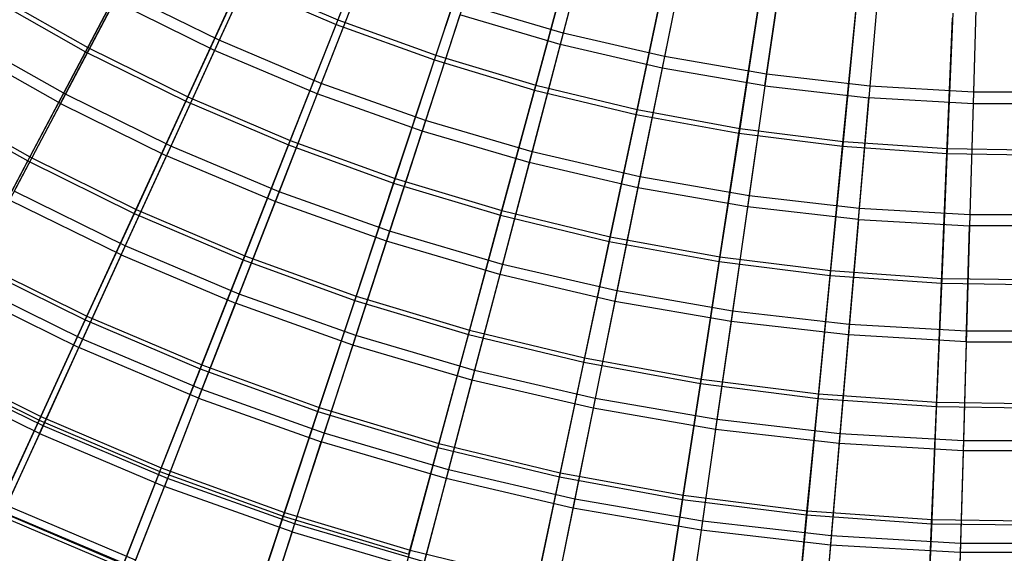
# Model space of a CAD drawing. Extents: x 0.1 to 12.1, y -6 to 6.
# Tile 42 of 256: x 4.1 to 6, y -4.5 to -3.4. Entities that reach past the tile are written whole.
import ezdxf

# ---------------------------------------------------------------- set-up
doc = ezdxf.new("R2010")
doc.units = 0
doc.header["$LTSCALE"] = 2.54
doc.layers.get('0').update_dxf_attribs({"linetype": 'CONTINUOUS'})

# ---------------------------------------------------------------- blocks, each defined once
blk = doc.blocks.new('DROPS_COLOR_B-11195_STL')
at = {"color": 0}
for p, q in [((5.2167, -3.2084, 3.0173), (5.1524, -3.453, 3.2233)), ((5.2167, -3.2084, 3.0173), (5.1524, -3.453, 3.2233)), ((4.5768, -3.2476, 3.2233), (4.4767, -3.467, 3.443)), ((4.5768, -3.2476, 3.2233), (4.4767, -3.467, 3.443)), ((5.2105, -3.2317, 12.3507), (5.1465, -3.4753, 12.1434)), ((5.2105, -3.2317, 12.3507), (5.1465, -3.4753, 12.1434)), ((5.4012, -3.2513, 3.0173), (5.351, -3.4992, 3.2233)), ((5.4012, -3.2513, 3.0173), (5.351, -3.4992, 3.2233)), ((4.5673, -3.2686, 12.1434), (4.4676, -3.487, 11.9225)), ((4.5673, -3.2686, 12.1434), (4.4676, -3.487, 11.9225)), ((5.3964, -3.2749, 12.3507), (5.3464, -3.5218, 12.1434)), ((5.3964, -3.2749, 12.3507), (5.3464, -3.5218, 12.1434)), ((5.5879, -3.2836, 3.0173), (5.5519, -3.5339, 3.2233)), ((5.5879, -3.2836, 3.0173), (5.5519, -3.5339, 3.2233)), ((5.7761, -3.3052, 3.0173), (5.7545, -3.5572, 3.2233)), ((5.7761, -3.3052, 3.0173), (5.7545, -3.5572, 3.2233)), ((5.5486, -3.5568, 12.1434), (5.5845, -3.3075, 12.3507)), ((5.5486, -3.5568, 12.1434), (5.5845, -3.3075, 12.3507)), ((5.9653, -3.316, 3.0173), (5.958, -3.5688, 3.2233)), ((5.9653, -3.316, 3.0173), (5.958, -3.5688, 3.2233)), ((4.7647, -3.327, 3.2233), (4.6772, -3.5518, 3.443)), ((4.7647, -3.327, 3.2233), (4.6772, -3.5518, 3.443)), ((5.7741, -3.3292, 12.3507), (5.7525, -3.5802, 12.1434)), ((5.7741, -3.3292, 12.3507), (5.7525, -3.5802, 12.1434)), ((5.9646, -3.3401, 12.3507), (5.9574, -3.5919, 12.1434)), ((5.9646, -3.3401, 12.3507), (5.9574, -3.5919, 12.1434)), ((4.7563, -3.3485, 12.1434), (4.6692, -3.5722, 11.9225)), ((4.7563, -3.3485, 12.1434), (4.6692, -3.5722, 11.9225)), ((4.2813, -3.371, 3.443), (4.1746, -3.5732, 3.6756)), ((4.2813, -3.371, 3.443), (4.1746, -3.5732, 3.6756)), ((4.4767, -3.467, 3.443), (4.2813, -3.371, 3.443)), ((4.4767, -3.467, 3.443), (4.2813, -3.371, 3.443)), ((4.1649, -3.5915, 11.6886), (4.2711, -3.3904, 11.9225)), ((4.1649, -3.5915, 11.6886), (4.2711, -3.3904, 11.9225)), ((4.4676, -3.487, 11.9225), (4.2711, -3.3904, 11.9225)), ((4.4676, -3.487, 11.9225), (4.2711, -3.3904, 11.9225)), ((4.9567, -3.3955, 3.2233), (4.8822, -3.6249, 3.443)), ((4.9567, -3.3955, 3.2233), (4.8822, -3.6249, 3.443)), ((5.1524, -3.453, 3.2233), (4.9567, -3.3955, 3.2233)), ((5.1524, -3.453, 3.2233), (4.9567, -3.3955, 3.2233)), ((4.9496, -3.4175, 12.1434), (4.8754, -3.6458, 11.9225)), ((4.9496, -3.4175, 12.1434), (4.8754, -3.6458, 11.9225)), ((5.1465, -3.4753, 12.1434), (4.9496, -3.4175, 12.1434)), ((5.1465, -3.4753, 12.1434), (4.9496, -3.4175, 12.1434)), ((4.1746, -3.5732, 3.6756), (3.9737, -3.4597, 3.6756)), ((4.1746, -3.5732, 3.6756), (3.9737, -3.4597, 3.6756)), ((5.1524, -3.453, 3.2233), (5.0911, -3.6862, 3.443)), ((5.1524, -3.453, 3.2233), (5.0911, -3.6862, 3.443)), ((5.351, -3.4992, 3.2233), (5.1524, -3.453, 3.2233)), ((5.351, -3.4992, 3.2233), (5.1524, -3.453, 3.2233)), ((4.1649, -3.5915, 11.6886), (3.963, -3.4775, 11.6886)), ((4.1649, -3.5915, 11.6886), (3.963, -3.4775, 11.6886)), ((4.4767, -3.467, 3.443), (4.3817, -3.675, 3.6756)), ((4.4767, -3.467, 3.443), (4.3817, -3.675, 3.6756)), ((4.6772, -3.5518, 3.443), (4.4767, -3.467, 3.443)), ((4.6772, -3.5518, 3.443), (4.4767, -3.467, 3.443)), ((5.1465, -3.4753, 12.1434), (5.0855, -3.7074, 11.9225)), ((5.1465, -3.4753, 12.1434), (5.0855, -3.7074, 11.9225)), ((5.3464, -3.5218, 12.1434), (5.1465, -3.4753, 12.1434)), ((5.3464, -3.5218, 12.1434), (5.1465, -3.4753, 12.1434)), ((4.4676, -3.487, 11.9225), (4.3731, -3.6939, 11.6886)), ((4.4676, -3.487, 11.9225), (4.3731, -3.6939, 11.6886)), ((4.6692, -3.5722, 11.9225), (4.4676, -3.487, 11.9225)), ((4.6692, -3.5722, 11.9225), (4.4676, -3.487, 11.9225)), ((5.351, -3.4992, 3.2233), (5.3031, -3.7355, 3.443)), ((5.351, -3.4992, 3.2233), (5.3031, -3.7355, 3.443)), ((5.5519, -3.5339, 3.2233), (5.351, -3.4992, 3.2233)), ((5.5519, -3.5339, 3.2233), (5.351, -3.4992, 3.2233)), ((5.3464, -3.5218, 12.1434), (5.2987, -3.757, 11.9225)), ((5.3464, -3.5218, 12.1434), (5.2987, -3.757, 11.9225)), ((5.5486, -3.5568, 12.1434), (5.3464, -3.5218, 12.1434)), ((5.5486, -3.5568, 12.1434), (5.3464, -3.5218, 12.1434)), ((5.5519, -3.5339, 3.2233), (5.5176, -3.7727, 3.443)), ((5.5519, -3.5339, 3.2233), (5.5176, -3.7727, 3.443)), ((5.7545, -3.5572, 3.2233), (5.5519, -3.5339, 3.2233)), ((5.7545, -3.5572, 3.2233), (5.5519, -3.5339, 3.2233)), ((4.6772, -3.5518, 3.443), (4.5942, -3.7648, 3.6756)), ((4.6772, -3.5518, 3.443), (4.5942, -3.7648, 3.6756)), ((4.8822, -3.6249, 3.443), (4.6772, -3.5518, 3.443)), ((4.8822, -3.6249, 3.443), (4.6772, -3.5518, 3.443)), ((5.5486, -3.5568, 12.1434), (5.5145, -3.7944, 11.9225)), ((5.5486, -3.5568, 12.1434), (5.5145, -3.7944, 11.9225)), ((5.5486, -3.5568, 12.1434), (5.7525, -3.5802, 12.1434)), ((5.5486, -3.5568, 12.1434), (5.7525, -3.5802, 12.1434)), ((5.7545, -3.5572, 3.2233), (5.7338, -3.7975, 3.443)), ((5.7545, -3.5572, 3.2233), (5.7338, -3.7975, 3.443)), ((5.958, -3.5688, 3.2233), (5.7545, -3.5572, 3.2233)), ((5.958, -3.5688, 3.2233), (5.7545, -3.5572, 3.2233)), ((4.1746, -3.5732, 3.6756), (4.0741, -3.7638, 3.9205)), ((4.1746, -3.5732, 3.6756), (4.0741, -3.7638, 3.9205)), ((4.3817, -3.675, 3.6756), (4.1746, -3.5732, 3.6756)), ((4.3817, -3.675, 3.6756), (4.1746, -3.5732, 3.6756)), ((4.6692, -3.5722, 11.9225), (4.5867, -3.7841, 11.6886)), ((4.6692, -3.5722, 11.9225), (4.5867, -3.7841, 11.6886)), ((4.8754, -3.6458, 11.9225), (4.6692, -3.5722, 11.9225)), ((4.8754, -3.6458, 11.9225), (4.6692, -3.5722, 11.9225)), ((5.958, -3.5688, 3.2233), (5.9512, -3.8099, 3.443)), ((5.958, -3.5688, 3.2233), (5.9512, -3.8099, 3.443)), ((6.162, -3.5688, 3.2233), (5.958, -3.5688, 3.2233)), ((6.162, -3.5688, 3.2233), (5.958, -3.5688, 3.2233)), ((4.1649, -3.5915, 11.6886), (4.065, -3.781, 11.4426)), ((4.1649, -3.5915, 11.6886), (4.065, -3.781, 11.4426)), ((4.1649, -3.5915, 11.6886), (4.3731, -3.6939, 11.6886)), ((4.1649, -3.5915, 11.6886), (4.3731, -3.6939, 11.6886)), ((5.732, -3.8193, 11.9225), (5.7525, -3.5802, 12.1434)), ((5.732, -3.8193, 11.9225), (5.7525, -3.5802, 12.1434)), ((5.9574, -3.5919, 12.1434), (5.7525, -3.5802, 12.1434)), ((5.9574, -3.5919, 12.1434), (5.7525, -3.5802, 12.1434)), ((5.9574, -3.5919, 12.1434), (5.9505, -3.8318, 11.9225)), ((5.9574, -3.5919, 12.1434), (5.9505, -3.8318, 11.9225)), ((6.1626, -3.5919, 12.1434), (5.9574, -3.5919, 12.1434)), ((6.1626, -3.5919, 12.1434), (5.9574, -3.5919, 12.1434)), ((4.8822, -3.6249, 3.443), (4.8115, -3.8424, 3.6756)), ((4.8822, -3.6249, 3.443), (4.8115, -3.8424, 3.6756)), ((5.0911, -3.6862, 3.443), (4.8822, -3.6249, 3.443)), ((5.0911, -3.6862, 3.443), (4.8822, -3.6249, 3.443)), ((4.8754, -3.6458, 11.9225), (4.8051, -3.8621, 11.6886)), ((4.8754, -3.6458, 11.9225), (4.8051, -3.8621, 11.6886)), ((5.0855, -3.7074, 11.9225), (4.8754, -3.6458, 11.9225)), ((5.0855, -3.7074, 11.9225), (4.8754, -3.6458, 11.9225)), ((4.3817, -3.675, 3.6756), (4.2922, -3.871, 3.9205)), ((4.3817, -3.675, 3.6756), (4.2922, -3.871, 3.9205)), ((4.5942, -3.7648, 3.6756), (4.3817, -3.675, 3.6756)), ((4.5942, -3.7648, 3.6756), (4.3817, -3.675, 3.6756)), ((5.0911, -3.6862, 3.443), (5.0329, -3.9074, 3.6756)), ((5.0911, -3.6862, 3.443), (5.0329, -3.9074, 3.6756)), ((5.3031, -3.7355, 3.443), (5.0911, -3.6862, 3.443)), ((5.3031, -3.7355, 3.443), (5.0911, -3.6862, 3.443)), ((4.2841, -3.8887, 11.4426), (4.3731, -3.6939, 11.6886)), ((4.2841, -3.8887, 11.4426), (4.3731, -3.6939, 11.6886)), ((4.5867, -3.7841, 11.6886), (4.3731, -3.6939, 11.6886)), ((4.5867, -3.7841, 11.6886), (4.3731, -3.6939, 11.6886)), ((5.0855, -3.7074, 11.9225), (5.0277, -3.9274, 11.6886)), ((5.0855, -3.7074, 11.9225), (5.0277, -3.9274, 11.6886)), ((5.2987, -3.757, 11.9225), (5.0855, -3.7074, 11.9225)), ((5.2987, -3.757, 11.9225), (5.0855, -3.7074, 11.9225)), ((5.3031, -3.7355, 3.443), (5.2577, -3.9596, 3.6756)), ((5.3031, -3.7355, 3.443), (5.2577, -3.9596, 3.6756)), ((5.5176, -3.7727, 3.443), (5.3031, -3.7355, 3.443)), ((5.5176, -3.7727, 3.443), (5.3031, -3.7355, 3.443)), ((4.2922, -3.871, 3.9205), (4.0741, -3.7638, 3.9205)), ((4.2922, -3.871, 3.9205), (4.0741, -3.7638, 3.9205)), ((4.5942, -3.7648, 3.6756), (4.5161, -3.9656, 3.9205)), ((4.5942, -3.7648, 3.6756), (4.5161, -3.9656, 3.9205)), ((4.8115, -3.8424, 3.6756), (4.5942, -3.7648, 3.6756)), ((4.8115, -3.8424, 3.6756), (4.5942, -3.7648, 3.6756)), ((5.2987, -3.757, 11.9225), (5.2536, -3.98, 11.6886)), ((5.2987, -3.757, 11.9225), (5.2536, -3.98, 11.6886)), ((5.5145, -3.7944, 11.9225), (5.2987, -3.757, 11.9225)), ((5.5145, -3.7944, 11.9225), (5.2987, -3.757, 11.9225)), ((4.2841, -3.8887, 11.4426), (4.065, -3.781, 11.4426)), ((4.2841, -3.8887, 11.4426), (4.065, -3.781, 11.4426)), ((4.5867, -3.7841, 11.6886), (4.509, -3.9837, 11.4426)), ((4.5867, -3.7841, 11.6886), (4.509, -3.9837, 11.4426)), ((4.8051, -3.8621, 11.6886), (4.5867, -3.7841, 11.6886)), ((4.8051, -3.8621, 11.6886), (4.5867, -3.7841, 11.6886)), ((5.5176, -3.7727, 3.443), (5.485, -3.999, 3.6756)), ((5.5176, -3.7727, 3.443), (5.485, -3.999, 3.6756)), ((5.7338, -3.7975, 3.443), (5.5176, -3.7727, 3.443)), ((5.7338, -3.7975, 3.443), (5.5176, -3.7727, 3.443)), ((5.5145, -3.7944, 11.9225), (5.4821, -4.0195, 11.6886)), ((5.5145, -3.7944, 11.9225), (5.4821, -4.0195, 11.6886)), ((5.732, -3.8193, 11.9225), (5.5145, -3.7944, 11.9225)), ((5.732, -3.8193, 11.9225), (5.5145, -3.7944, 11.9225)), ((5.7338, -3.7975, 3.443), (5.7143, -4.0253, 3.6756)), ((5.7338, -3.7975, 3.443), (5.7143, -4.0253, 3.6756)), ((5.9512, -3.8099, 3.443), (5.7338, -3.7975, 3.443)), ((5.9512, -3.8099, 3.443), (5.7338, -3.7975, 3.443)), ((5.732, -3.8193, 11.9225), (5.7125, -4.0459, 11.6886)), ((5.732, -3.8193, 11.9225), (5.7125, -4.0459, 11.6886)), ((5.732, -3.8193, 11.9225), (5.9505, -3.8318, 11.9225)), ((5.732, -3.8193, 11.9225), (5.9505, -3.8318, 11.9225)), ((5.9512, -3.8099, 3.443), (5.9446, -4.0385, 3.6756)), ((5.9512, -3.8099, 3.443), (5.9446, -4.0385, 3.6756)), ((6.1688, -3.8099, 3.443), (5.9512, -3.8099, 3.443)), ((6.1688, -3.8099, 3.443), (5.9512, -3.8099, 3.443)), ((4.8115, -3.8424, 3.6756), (4.745, -4.0473, 3.9205)), ((4.8115, -3.8424, 3.6756), (4.745, -4.0473, 3.9205)), ((5.0329, -3.9074, 3.6756), (4.8115, -3.8424, 3.6756)), ((5.0329, -3.9074, 3.6756), (4.8115, -3.8424, 3.6756)), ((5.944, -4.0592, 11.6886), (5.9505, -3.8318, 11.9225)), ((5.944, -4.0592, 11.6886), (5.9505, -3.8318, 11.9225)), ((6.1695, -3.8318, 11.9225), (5.9505, -3.8318, 11.9225)), ((6.1695, -3.8318, 11.9225), (5.9505, -3.8318, 11.9225)), ((4.8051, -3.8621, 11.6886), (4.7389, -4.0658, 11.4426)), ((4.8051, -3.8621, 11.6886), (4.7389, -4.0658, 11.4426)), ((5.0277, -3.9274, 11.6886), (4.8051, -3.8621, 11.6886)), ((5.0277, -3.9274, 11.6886), (4.8051, -3.8621, 11.6886)), ((4.2922, -3.871, 3.9205), (4.2084, -4.0544, 4.177)), ((4.2922, -3.871, 3.9205), (4.2084, -4.0544, 4.177)), ((4.5161, -3.9656, 3.9205), (4.2922, -3.871, 3.9205)), ((4.5161, -3.9656, 3.9205), (4.2922, -3.871, 3.9205)), ((4.2841, -3.8887, 11.4426), (4.2009, -4.0708, 11.1851)), ((4.2841, -3.8887, 11.4426), (4.2009, -4.0708, 11.1851)), ((4.2841, -3.8887, 11.4426), (4.509, -3.9837, 11.4426)), ((4.2841, -3.8887, 11.4426), (4.509, -3.9837, 11.4426)), ((5.0329, -3.9074, 3.6756), (4.9782, -4.1157, 3.9205)), ((5.0329, -3.9074, 3.6756), (4.9782, -4.1157, 3.9205)), ((5.2577, -3.9596, 3.6756), (5.0329, -3.9074, 3.6756)), ((5.2577, -3.9596, 3.6756), (5.0329, -3.9074, 3.6756)), ((4.2084, -4.0544, 4.177), (3.98, -3.942, 4.177)), ((4.2084, -4.0544, 4.177), (3.98, -3.942, 4.177)), ((5.0277, -3.9274, 11.6886), (4.9732, -4.1346, 11.4426)), ((5.0277, -3.9274, 11.6886), (4.9732, -4.1346, 11.4426)), ((5.2536, -3.98, 11.6886), (5.0277, -3.9274, 11.6886)), ((5.2536, -3.98, 11.6886), (5.0277, -3.9274, 11.6886)), ((3.9715, -3.9581, 11.1851), (4.2009, -4.0708, 11.1851)), ((3.9715, -3.9581, 11.1851), (4.2009, -4.0708, 11.1851)), ((5.2577, -3.9596, 3.6756), (5.2149, -4.1708, 3.9205)), ((5.2577, -3.9596, 3.6756), (5.2149, -4.1708, 3.9205)), ((5.485, -3.999, 3.6756), (5.2577, -3.9596, 3.6756)), ((5.485, -3.999, 3.6756), (5.2577, -3.9596, 3.6756)), ((4.5161, -3.9656, 3.9205), (4.4429, -4.1534, 4.177)), ((4.5161, -3.9656, 3.9205), (4.4429, -4.1534, 4.177)), ((4.745, -4.0473, 3.9205), (4.5161, -3.9656, 3.9205)), ((4.745, -4.0473, 3.9205), (4.5161, -3.9656, 3.9205)), ((5.2536, -3.98, 11.6886), (5.211, -4.1899, 11.4426)), ((5.2536, -3.98, 11.6886), (5.211, -4.1899, 11.4426)), ((5.4821, -4.0195, 11.6886), (5.2536, -3.98, 11.6886)), ((5.4821, -4.0195, 11.6886), (5.2536, -3.98, 11.6886)), ((4.4363, -4.1703, 11.1851), (4.509, -3.9837, 11.4426)), ((4.4363, -4.1703, 11.1851), (4.509, -3.9837, 11.4426)), ((4.7389, -4.0658, 11.4426), (4.509, -3.9837, 11.4426)), ((4.7389, -4.0658, 11.4426), (4.509, -3.9837, 11.4426)), ((5.485, -3.999, 3.6756), (5.4544, -4.2122, 3.9205)), ((5.485, -3.999, 3.6756), (5.4544, -4.2122, 3.9205)), ((5.7143, -4.0253, 3.6756), (5.485, -3.999, 3.6756)), ((5.7143, -4.0253, 3.6756), (5.485, -3.999, 3.6756)), ((5.4821, -4.0195, 11.6886), (5.4516, -4.2315, 11.4426)), ((5.4821, -4.0195, 11.6886), (5.4516, -4.2315, 11.4426)), ((5.7125, -4.0459, 11.6886), (5.4821, -4.0195, 11.6886)), ((5.7125, -4.0459, 11.6886), (5.4821, -4.0195, 11.6886)), ((5.7143, -4.0253, 3.6756), (5.6958, -4.2399, 3.9205)), ((5.7143, -4.0253, 3.6756), (5.6958, -4.2399, 3.9205)), ((5.9446, -4.0385, 3.6756), (5.7143, -4.0253, 3.6756)), ((5.9446, -4.0385, 3.6756), (5.7143, -4.0253, 3.6756)), ((5.9446, -4.0385, 3.6756), (5.9385, -4.2538, 3.9205)), ((5.9446, -4.0385, 3.6756), (5.9385, -4.2538, 3.9205)), ((6.1754, -4.0385, 3.6756), (5.9446, -4.0385, 3.6756)), ((6.1754, -4.0385, 3.6756), (5.9446, -4.0385, 3.6756)), ((4.2084, -4.0544, 4.177), (4.1307, -4.2245, 4.4442)), ((4.2084, -4.0544, 4.177), (4.1307, -4.2245, 4.4442)), ((4.4429, -4.1534, 4.177), (4.2084, -4.0544, 4.177)), ((4.4429, -4.1534, 4.177), (4.2084, -4.0544, 4.177)), ((4.745, -4.0473, 3.9205), (4.6827, -4.239, 4.177)), ((4.745, -4.0473, 3.9205), (4.6827, -4.239, 4.177)), ((4.9782, -4.1157, 3.9205), (4.745, -4.0473, 3.9205)), ((4.9782, -4.1157, 3.9205), (4.745, -4.0473, 3.9205)), ((5.7125, -4.0459, 11.6886), (5.6942, -4.2593, 11.4426)), ((5.7125, -4.0459, 11.6886), (5.6942, -4.2593, 11.4426)), ((5.944, -4.0592, 11.6886), (5.7125, -4.0459, 11.6886)), ((5.944, -4.0592, 11.6886), (5.7125, -4.0459, 11.6886)), ((5.944, -4.0592, 11.6886), (5.9379, -4.2733, 11.4426)), ((5.944, -4.0592, 11.6886), (5.9379, -4.2733, 11.4426)), ((5.944, -4.0592, 11.6886), (6.176, -4.0592, 11.6886)), ((5.944, -4.0592, 11.6886), (6.176, -4.0592, 11.6886)), ((4.1238, -4.2398, 10.9169), (4.2009, -4.0708, 11.1851)), ((4.1238, -4.2398, 10.9169), (4.2009, -4.0708, 11.1851)), ((4.4363, -4.1703, 11.1851), (4.2009, -4.0708, 11.1851)), ((4.4363, -4.1703, 11.1851), (4.2009, -4.0708, 11.1851)), ((4.7389, -4.0658, 11.4426), (4.6771, -4.2562, 11.1851)), ((4.7389, -4.0658, 11.4426), (4.6771, -4.2562, 11.1851)), ((4.9732, -4.1346, 11.4426), (4.7389, -4.0658, 11.4426)), ((4.9732, -4.1346, 11.4426), (4.7389, -4.0658, 11.4426)), ((4.1307, -4.2245, 4.4442), (3.8927, -4.1075, 4.4442)), ((4.1307, -4.2245, 4.4442), (3.8927, -4.1075, 4.4442)), ((4.9782, -4.1157, 3.9205), (4.9269, -4.3107, 4.177)), ((4.9782, -4.1157, 3.9205), (4.9269, -4.3107, 4.177)), ((5.2149, -4.1708, 3.9205), (4.9782, -4.1157, 3.9205)), ((5.2149, -4.1708, 3.9205), (4.9782, -4.1157, 3.9205)), ((4.1238, -4.2398, 10.9169), (3.8849, -4.1223, 10.9169)), ((4.1238, -4.2398, 10.9169), (3.8849, -4.1223, 10.9169)), ((4.9732, -4.1346, 11.4426), (4.9223, -4.3282, 11.1851)), ((4.9732, -4.1346, 11.4426), (4.9223, -4.3282, 11.1851)), ((5.211, -4.1899, 11.4426), (4.9732, -4.1346, 11.4426)), ((5.211, -4.1899, 11.4426), (4.9732, -4.1346, 11.4426)), ((4.4429, -4.1534, 4.177), (4.375, -4.3278, 4.4442)), ((4.4429, -4.1534, 4.177), (4.375, -4.3278, 4.4442)), ((4.6827, -4.239, 4.177), (4.4429, -4.1534, 4.177)), ((4.6827, -4.239, 4.177), (4.4429, -4.1534, 4.177)), ((4.4363, -4.1703, 11.1851), (4.369, -4.3434, 10.9169)), ((4.4363, -4.1703, 11.1851), (4.369, -4.3434, 10.9169)), ((4.4363, -4.1703, 11.1851), (4.6771, -4.2562, 11.1851)), ((4.4363, -4.1703, 11.1851), (4.6771, -4.2562, 11.1851)), ((5.2149, -4.1708, 3.9205), (5.1749, -4.3684, 4.177)), ((5.2149, -4.1708, 3.9205), (5.1749, -4.3684, 4.177)), ((5.4544, -4.2122, 3.9205), (5.2149, -4.1708, 3.9205)), ((5.4544, -4.2122, 3.9205), (5.2149, -4.1708, 3.9205)), ((5.211, -4.1899, 11.4426), (5.1713, -4.3861, 11.1851)), ((5.211, -4.1899, 11.4426), (5.1713, -4.3861, 11.1851)), ((5.4516, -4.2315, 11.4426), (5.211, -4.1899, 11.4426)), ((5.4516, -4.2315, 11.4426), (5.211, -4.1899, 11.4426)), ((5.4544, -4.2122, 3.9205), (5.4257, -4.4118, 4.177)), ((5.4544, -4.2122, 3.9205), (5.4257, -4.4118, 4.177)), ((5.6958, -4.2399, 3.9205), (5.4544, -4.2122, 3.9205)), ((5.6958, -4.2399, 3.9205), (5.4544, -4.2122, 3.9205)), ((4.1307, -4.2245, 4.4442), (4.0592, -4.381, 4.7214)), ((4.1307, -4.2245, 4.4442), (4.0592, -4.381, 4.7214)), ((4.375, -4.3278, 4.4442), (4.1307, -4.2245, 4.4442)), ((4.375, -4.3278, 4.4442), (4.1307, -4.2245, 4.4442)), ((5.4516, -4.2315, 11.4426), (5.4231, -4.4297, 11.1851)), ((5.4516, -4.2315, 11.4426), (5.4231, -4.4297, 11.1851)), ((5.6942, -4.2593, 11.4426), (5.4516, -4.2315, 11.4426)), ((5.6942, -4.2593, 11.4426), (5.4516, -4.2315, 11.4426)), ((4.1238, -4.2398, 10.9169), (4.0529, -4.395, 10.6389)), ((4.1238, -4.2398, 10.9169), (4.0529, -4.395, 10.6389)), ((4.1238, -4.2398, 10.9169), (4.369, -4.3434, 10.9169)), ((4.1238, -4.2398, 10.9169), (4.369, -4.3434, 10.9169)), ((4.6827, -4.239, 4.177), (4.6249, -4.4169, 4.4442)), ((4.6827, -4.239, 4.177), (4.6249, -4.4169, 4.4442)), ((4.9269, -4.3107, 4.177), (4.6827, -4.239, 4.177)), ((4.9269, -4.3107, 4.177), (4.6827, -4.239, 4.177)), ((5.6958, -4.2399, 3.9205), (5.6786, -4.4408, 4.177)), ((5.6958, -4.2399, 3.9205), (5.6786, -4.4408, 4.177)), ((5.9385, -4.2538, 3.9205), (5.6958, -4.2399, 3.9205)), ((5.9385, -4.2538, 3.9205), (5.6958, -4.2399, 3.9205)), ((5.9385, -4.2538, 3.9205), (5.9327, -4.4553, 4.177)), ((5.9385, -4.2538, 3.9205), (5.9327, -4.4553, 4.177)), ((6.1815, -4.2538, 3.9205), (5.9385, -4.2538, 3.9205)), ((6.1815, -4.2538, 3.9205), (5.9385, -4.2538, 3.9205)), ((4.6197, -4.4328, 10.9169), (4.6771, -4.2562, 11.1851)), ((4.6197, -4.4328, 10.9169), (4.6771, -4.2562, 11.1851)), ((4.9223, -4.3282, 11.1851), (4.6771, -4.2562, 11.1851)), ((4.9223, -4.3282, 11.1851), (4.6771, -4.2562, 11.1851)), ((5.6942, -4.2593, 11.4426), (5.677, -4.4588, 11.1851)), ((5.6942, -4.2593, 11.4426), (5.677, -4.4588, 11.1851)), ((5.9379, -4.2733, 11.4426), (5.6942, -4.2593, 11.4426)), ((5.9379, -4.2733, 11.4426), (5.6942, -4.2593, 11.4426)), ((5.9379, -4.2733, 11.4426), (5.9322, -4.4734, 11.1851)), ((5.9379, -4.2733, 11.4426), (5.9322, -4.4734, 11.1851)), ((6.1821, -4.2733, 11.4426), (5.9379, -4.2733, 11.4426)), ((6.1821, -4.2733, 11.4426), (5.9379, -4.2733, 11.4426)), ((4.9269, -4.3107, 4.177), (4.8794, -4.4917, 4.4442)), ((4.9269, -4.3107, 4.177), (4.8794, -4.4917, 4.4442)), ((5.1749, -4.3684, 4.177), (4.9269, -4.3107, 4.177)), ((5.1749, -4.3684, 4.177), (4.9269, -4.3107, 4.177)), ((4.375, -4.3278, 4.4442), (4.3126, -4.4881, 4.7214)), ((4.375, -4.3278, 4.4442), (4.3126, -4.4881, 4.7214)), ((4.6249, -4.4169, 4.4442), (4.375, -4.3278, 4.4442)), ((4.6249, -4.4169, 4.4442), (4.375, -4.3278, 4.4442)), ((4.9223, -4.3282, 11.1851), (4.8751, -4.5078, 10.9169)), ((4.9223, -4.3282, 11.1851), (4.8751, -4.5078, 10.9169)), ((5.1713, -4.3861, 11.1851), (4.9223, -4.3282, 11.1851)), ((5.1713, -4.3861, 11.1851), (4.9223, -4.3282, 11.1851)), ((4.3071, -4.5024, 10.6389), (4.369, -4.3434, 10.9169)), ((4.3071, -4.5024, 10.6389), (4.369, -4.3434, 10.9169)), ((4.6197, -4.4328, 10.9169), (4.369, -4.3434, 10.9169)), ((4.6197, -4.4328, 10.9169), (4.369, -4.3434, 10.9169)), ((5.1749, -4.3684, 4.177), (5.1377, -4.5517, 4.4442)), ((5.1749, -4.3684, 4.177), (5.1377, -4.5517, 4.4442)), ((5.4257, -4.4118, 4.177), (5.1749, -4.3684, 4.177)), ((5.4257, -4.4118, 4.177), (5.1749, -4.3684, 4.177)), ((4.3126, -4.4881, 4.7214), (4.0592, -4.381, 4.7214)), ((4.3126, -4.4881, 4.7214), (4.0592, -4.381, 4.7214)), ((5.1713, -4.3861, 11.1851), (5.1344, -4.5681, 10.9169)), ((5.1713, -4.3861, 11.1851), (5.1344, -4.5681, 10.9169)), ((5.4231, -4.4297, 11.1851), (5.1713, -4.3861, 11.1851)), ((5.4231, -4.4297, 11.1851), (5.1713, -4.3861, 11.1851)), ((4.3071, -4.5024, 10.6389), (4.0529, -4.395, 10.6389)), ((4.3071, -4.5024, 10.6389), (4.0529, -4.395, 10.6389)), ((4.6249, -4.4169, 4.4442), (4.5717, -4.5805, 4.7214)), ((4.6249, -4.4169, 4.4442), (4.5717, -4.5805, 4.7214)), ((4.8794, -4.4917, 4.4442), (4.6249, -4.4169, 4.4442)), ((4.8794, -4.4917, 4.4442), (4.6249, -4.4169, 4.4442)), ((5.4257, -4.4118, 4.177), (5.3991, -4.597, 4.4442)), ((5.4257, -4.4118, 4.177), (5.3991, -4.597, 4.4442)), ((5.6786, -4.4408, 4.177), (5.4257, -4.4118, 4.177)), ((5.6786, -4.4408, 4.177), (5.4257, -4.4118, 4.177)), ((4.6197, -4.4328, 10.9169), (4.567, -4.5951, 10.6389)), ((4.6197, -4.4328, 10.9169), (4.567, -4.5951, 10.6389)), ((4.6197, -4.4328, 10.9169), (4.8751, -4.5078, 10.9169)), ((4.6197, -4.4328, 10.9169), (4.8751, -4.5078, 10.9169)), ((5.4231, -4.4297, 11.1851), (5.3967, -4.6135, 10.9169)), ((5.4231, -4.4297, 11.1851), (5.3967, -4.6135, 10.9169)), ((5.677, -4.4588, 11.1851), (5.4231, -4.4297, 11.1851)), ((5.677, -4.4588, 11.1851), (5.4231, -4.4297, 11.1851)), ((5.6786, -4.4408, 4.177), (5.6626, -4.6272, 4.4442)), ((5.6786, -4.4408, 4.177), (5.6626, -4.6272, 4.4442)), ((5.9327, -4.4553, 4.177), (5.6786, -4.4408, 4.177)), ((5.9327, -4.4553, 4.177), (5.6786, -4.4408, 4.177)), ((5.677, -4.4588, 11.1851), (5.6611, -4.6439, 10.9169)), ((5.677, -4.4588, 11.1851), (5.6611, -4.6439, 10.9169)), ((5.9322, -4.4734, 11.1851), (5.677, -4.4588, 11.1851)), ((5.9322, -4.4734, 11.1851), (5.677, -4.4588, 11.1851)), ((5.9327, -4.4553, 4.177), (5.9274, -4.6423, 4.4442)), ((5.9327, -4.4553, 4.177), (5.9274, -4.6423, 4.4442)), ((6.1873, -4.4553, 4.177), (5.9327, -4.4553, 4.177)), ((6.1873, -4.4553, 4.177), (5.9327, -4.4553, 4.177)), ((5.9322, -4.4734, 11.1851), (5.9269, -4.6591, 10.9169)), ((5.9322, -4.4734, 11.1851), (5.9269, -4.6591, 10.9169)), ((6.1878, -4.4734, 11.1851), (5.9322, -4.4734, 11.1851)), ((6.1878, -4.4734, 11.1851), (5.9322, -4.4734, 11.1851))]:
    blk.add_line(p, q, dxfattribs=at)
blk = doc.blocks.new('GROUP_1')
at = {"color": 0}
for p, q in [((4.6463, 2.5614, 10.7288), (4.7437, 2.8088, 10.925)), ((4.6463, 2.5614, 10.7288), (4.7437, 2.8088, 10.925)), ((4.7475, 2.8183, 1.068), (4.6498, 2.5705, 1.2636)), ((4.7475, 2.8183, 1.068), (4.6498, 2.5705, 1.2636)), ((4.9261, 2.7536, 1.068), (4.8424, 2.5007, 1.2636)), ((4.9261, 2.7536, 1.068), (4.8424, 2.5007, 1.2636)), ((4.1542, 2.5077, 10.5184), (4.2733, 2.7329, 10.7288)), ((4.1542, 2.5077, 10.5184), (4.2733, 2.7329, 10.7288)), ((4.2779, 2.7415, 1.2636), (4.1586, 2.5159, 1.4735)), ((4.2779, 2.7415, 1.2636), (4.1586, 2.5159, 1.4735)), ((4.8393, 2.4915, 10.7288), (4.9229, 2.7439, 10.925)), ((4.8393, 2.4915, 10.7288), (4.9229, 2.7439, 10.925)), ((5.0359, 2.4324, 10.7288), (5.1053, 2.6891, 10.925)), ((5.0359, 2.4324, 10.7288), (5.1053, 2.6891, 10.925)), ((5.108, 2.6989, 1.068), (5.0385, 2.4418, 1.2636)), ((5.108, 2.6989, 1.068), (5.0385, 2.4418, 1.2636)), ((4.4615, 2.6508, 1.2636), (4.3549, 2.419, 1.4735)), ((4.4615, 2.6508, 1.2636), (4.3549, 2.419, 1.4735)), ((4.4615, 2.6508, 1.2636), (4.6498, 2.5705, 1.2636)), ((4.4615, 2.6508, 1.2636), (4.6498, 2.5705, 1.2636)), ((5.2927, 2.6544, 1.068), (5.2376, 2.3939, 1.2636)), ((5.2927, 2.6544, 1.068), (5.2376, 2.3939, 1.2636)), ((4.351, 2.4105, 10.5184), (4.4574, 2.642, 10.7288)), ((4.351, 2.4105, 10.5184), (4.4574, 2.642, 10.7288)), ((4.4574, 2.642, 10.7288), (4.6463, 2.5614, 10.7288)), ((4.4574, 2.642, 10.7288), (4.6463, 2.5614, 10.7288)), ((5.2355, 2.3843, 10.7288), (5.2906, 2.6445, 10.925)), ((5.2355, 2.3843, 10.7288), (5.2906, 2.6445, 10.925)), ((3.9631, 2.6157, 10.5184), (4.1542, 2.5077, 10.5184)), ((3.9631, 2.6157, 10.5184), (4.1542, 2.5077, 10.5184)), ((3.9679, 2.6237, 1.4735), (4.1586, 2.5159, 1.4735)), ((3.9679, 2.6237, 1.4735), (4.1586, 2.5159, 1.4735)), ((5.4796, 2.6203, 1.068), (5.439, 2.3571, 1.2636)), ((5.4796, 2.6203, 1.068), (5.439, 2.3571, 1.2636)), ((5.4375, 2.3474, 10.7288), (5.478, 2.6103, 10.925)), ((5.4375, 2.3474, 10.7288), (5.478, 2.6103, 10.925)), ((5.668, 2.5966, 1.068), (5.6422, 2.3315, 1.2636)), ((5.668, 2.5966, 1.068), (5.6422, 2.3315, 1.2636)), ((5.6412, 2.3218, 10.7288), (5.6671, 2.5865, 10.925)), ((5.6412, 2.3218, 10.7288), (5.6671, 2.5865, 10.925)), ((5.846, 2.3075, 10.7288), (5.8571, 2.5732, 10.925)), ((5.846, 2.3075, 10.7288), (5.8571, 2.5732, 10.925)), ((5.8575, 2.5834, 1.068), (5.8464, 2.3173, 1.2636)), ((5.8575, 2.5834, 1.068), (5.8464, 2.3173, 1.2636)), ((4.5529, 2.3244, 10.5184), (4.6463, 2.5614, 10.7288)), ((4.5529, 2.3244, 10.5184), (4.6463, 2.5614, 10.7288)), ((4.6498, 2.5705, 1.2636), (4.5563, 2.3331, 1.4735)), ((4.6498, 2.5705, 1.2636), (4.5563, 2.3331, 1.4735)), ((4.6463, 2.5614, 10.7288), (4.8393, 2.4915, 10.7288)), ((4.6463, 2.5614, 10.7288), (4.8393, 2.4915, 10.7288)), ((4.6498, 2.5705, 1.2636), (4.8424, 2.5007, 1.2636)), ((4.6498, 2.5705, 1.2636), (4.8424, 2.5007, 1.2636)), ((4.1586, 2.5159, 1.4735), (4.0448, 2.3009, 1.6972)), ((4.1586, 2.5159, 1.4735), (4.0448, 2.3009, 1.6972)), ((4.1586, 2.5159, 1.4735), (4.3549, 2.419, 1.4735)), ((4.1586, 2.5159, 1.4735), (4.3549, 2.419, 1.4735)), ((4.0407, 2.2931, 10.2942), (4.1542, 2.5077, 10.5184)), ((4.0407, 2.2931, 10.2942), (4.1542, 2.5077, 10.5184)), ((4.1542, 2.5077, 10.5184), (4.351, 2.4105, 10.5184)), ((4.1542, 2.5077, 10.5184), (4.351, 2.4105, 10.5184)), ((4.8424, 2.5007, 1.2636), (4.7622, 2.2585, 1.4735)), ((4.8424, 2.5007, 1.2636), (4.7622, 2.2585, 1.4735)), ((4.8424, 2.5007, 1.2636), (5.0385, 2.4418, 1.2636)), ((4.8424, 2.5007, 1.2636), (5.0385, 2.4418, 1.2636)), ((4.7592, 2.2497, 10.5184), (4.8393, 2.4915, 10.7288)), ((4.7592, 2.2497, 10.5184), (4.8393, 2.4915, 10.7288)), ((4.8393, 2.4915, 10.7288), (5.0359, 2.4324, 10.7288)), ((4.8393, 2.4915, 10.7288), (5.0359, 2.4324, 10.7288)), ((5.0385, 2.4418, 1.2636), (4.9719, 2.1955, 1.4735)), ((5.0385, 2.4418, 1.2636), (4.9719, 2.1955, 1.4735)), ((5.0385, 2.4418, 1.2636), (5.2376, 2.3939, 1.2636)), ((5.0385, 2.4418, 1.2636), (5.2376, 2.3939, 1.2636)), ((4.3549, 2.419, 1.4735), (4.2533, 2.198, 1.6972)), ((4.3549, 2.419, 1.4735), (4.2533, 2.198, 1.6972)), ((4.3549, 2.419, 1.4735), (4.5563, 2.3331, 1.4735)), ((4.3549, 2.419, 1.4735), (4.5563, 2.3331, 1.4735)), ((4.9694, 2.1865, 10.5184), (5.0359, 2.4324, 10.7288)), ((4.9694, 2.1865, 10.5184), (5.0359, 2.4324, 10.7288)), ((5.0359, 2.4324, 10.7288), (5.2355, 2.3843, 10.7288)), ((5.0359, 2.4324, 10.7288), (5.2355, 2.3843, 10.7288)), ((3.8379, 2.4077, 10.2942), (4.0407, 2.2931, 10.2942)), ((3.8379, 2.4077, 10.2942), (4.0407, 2.2931, 10.2942)), ((3.8424, 2.4153, 1.6972), (4.0448, 2.3009, 1.6972)), ((3.8424, 2.4153, 1.6972), (4.0448, 2.3009, 1.6972)), ((4.2496, 2.1899, 10.2942), (4.351, 2.4105, 10.5184)), ((4.2496, 2.1899, 10.2942), (4.351, 2.4105, 10.5184)), ((4.351, 2.4105, 10.5184), (4.5529, 2.3244, 10.5184)), ((4.351, 2.4105, 10.5184), (4.5529, 2.3244, 10.5184)), ((5.1828, 2.1351, 10.5184), (5.2355, 2.3843, 10.7288)), ((5.1828, 2.1351, 10.5184), (5.2355, 2.3843, 10.7288)), ((5.2376, 2.3939, 1.2636), (5.1847, 2.1442, 1.4735)), ((5.2376, 2.3939, 1.2636), (5.1847, 2.1442, 1.4735)), ((5.2355, 2.3843, 10.7288), (5.4375, 2.3474, 10.7288)), ((5.2355, 2.3843, 10.7288), (5.4375, 2.3474, 10.7288)), ((5.2376, 2.3939, 1.2636), (5.439, 2.3571, 1.2636)), ((5.2376, 2.3939, 1.2636), (5.439, 2.3571, 1.2636)), ((5.3987, 2.0957, 10.5184), (5.4375, 2.3474, 10.7288)), ((5.3987, 2.0957, 10.5184), (5.4375, 2.3474, 10.7288)), ((5.439, 2.3571, 1.2636), (5.4001, 2.1049, 1.4735)), ((5.439, 2.3571, 1.2636), (5.4001, 2.1049, 1.4735)), ((5.4375, 2.3474, 10.7288), (5.6412, 2.3218, 10.7288)), ((5.4375, 2.3474, 10.7288), (5.6412, 2.3218, 10.7288)), ((5.439, 2.3571, 1.2636), (5.6422, 2.3315, 1.2636)), ((5.439, 2.3571, 1.2636), (5.6422, 2.3315, 1.2636)), ((4.4639, 2.0986, 10.2942), (4.5529, 2.3244, 10.5184)), ((4.4639, 2.0986, 10.2942), (4.5529, 2.3244, 10.5184)), ((4.5563, 2.3331, 1.4735), (4.4671, 2.1068, 1.6972)), ((4.5563, 2.3331, 1.4735), (4.4671, 2.1068, 1.6972)), ((4.5529, 2.3244, 10.5184), (4.7592, 2.2497, 10.5184)), ((4.5529, 2.3244, 10.5184), (4.7592, 2.2497, 10.5184)), ((4.5563, 2.3331, 1.4735), (4.7622, 2.2585, 1.4735)), ((4.5563, 2.3331, 1.4735), (4.7622, 2.2585, 1.4735)), ((5.6165, 2.0683, 10.5184), (5.6412, 2.3218, 10.7288)), ((5.6165, 2.0683, 10.5184), (5.6412, 2.3218, 10.7288)), ((5.6422, 2.3315, 1.2636), (5.6174, 2.0776, 1.4735)), ((5.6422, 2.3315, 1.2636), (5.6174, 2.0776, 1.4735)), ((5.6412, 2.3218, 10.7288), (5.846, 2.3075, 10.7288)), ((5.6412, 2.3218, 10.7288), (5.846, 2.3075, 10.7288)), ((5.6422, 2.3315, 1.2636), (5.8464, 2.3173, 1.2636)), ((5.6422, 2.3315, 1.2636), (5.8464, 2.3173, 1.2636)), ((5.8354, 2.053, 10.5184), (5.846, 2.3075, 10.7288)), ((5.8354, 2.053, 10.5184), (5.846, 2.3075, 10.7288)), ((5.8464, 2.3173, 1.2636), (5.8358, 2.0624, 1.4735)), ((5.8464, 2.3173, 1.2636), (5.8358, 2.0624, 1.4735)), ((5.846, 2.3075, 10.7288), (6.0513, 2.3047, 10.7288)), ((5.846, 2.3075, 10.7288), (6.0513, 2.3047, 10.7288)), ((5.8464, 2.3173, 1.2636), (6.0512, 2.3144, 1.2636)), ((5.8464, 2.3173, 1.2636), (6.0512, 2.3144, 1.2636)), ((3.9331, 2.0898, 10.057), (4.0407, 2.2931, 10.2942)), ((3.9331, 2.0898, 10.057), (4.0407, 2.2931, 10.2942)), ((4.0448, 2.3009, 1.6972), (3.9371, 2.0972, 1.9339)), ((4.0448, 2.3009, 1.6972), (3.9371, 2.0972, 1.9339)), ((4.0407, 2.2931, 10.2942), (4.2496, 2.1899, 10.2942)), ((4.0407, 2.2931, 10.2942), (4.2496, 2.1899, 10.2942)), ((4.0448, 2.3009, 1.6972), (4.2533, 2.198, 1.6972)), ((4.0448, 2.3009, 1.6972), (4.2533, 2.198, 1.6972)), ((4.6829, 2.0192, 10.2942), (4.7592, 2.2497, 10.5184)), ((4.6829, 2.0192, 10.2942), (4.7592, 2.2497, 10.5184)), ((4.7622, 2.2585, 1.4735), (4.6857, 2.0276, 1.6972)), ((4.7622, 2.2585, 1.4735), (4.6857, 2.0276, 1.6972)), ((4.7592, 2.2497, 10.5184), (4.9694, 2.1865, 10.5184)), ((4.7592, 2.2497, 10.5184), (4.9694, 2.1865, 10.5184)), ((4.7622, 2.2585, 1.4735), (4.9719, 2.1955, 1.4735)), ((4.7622, 2.2585, 1.4735), (4.9719, 2.1955, 1.4735)), ((4.1535, 1.9809, 10.057), (4.2496, 2.1899, 10.2942)), ((4.1535, 1.9809, 10.057), (4.2496, 2.1899, 10.2942)), ((4.2533, 2.198, 1.6972), (4.157, 1.9885, 1.9339)), ((4.2533, 2.198, 1.6972), (4.157, 1.9885, 1.9339)), ((4.2496, 2.1899, 10.2942), (4.4639, 2.0986, 10.2942)), ((4.2496, 2.1899, 10.2942), (4.4639, 2.0986, 10.2942)), ((4.2533, 2.198, 1.6972), (4.4671, 2.1068, 1.6972)), ((4.2533, 2.198, 1.6972), (4.4671, 2.1068, 1.6972)), ((4.9061, 1.9522, 10.2942), (4.9694, 2.1865, 10.5184)), ((4.9061, 1.9522, 10.2942), (4.9694, 2.1865, 10.5184)), ((4.9719, 2.1955, 1.4735), (4.9084, 1.9607, 1.6972)), ((4.9719, 2.1955, 1.4735), (4.9084, 1.9607, 1.6972)), ((4.9694, 2.1865, 10.5184), (5.1828, 2.1351, 10.5184)), ((4.9694, 2.1865, 10.5184), (5.1828, 2.1351, 10.5184)), ((4.9719, 2.1955, 1.4735), (5.1847, 2.1442, 1.4735)), ((4.9719, 2.1955, 1.4735), (5.1847, 2.1442, 1.4735)), ((5.1326, 1.8976, 10.2942), (5.1828, 2.1351, 10.5184)), ((5.1326, 1.8976, 10.2942), (5.1828, 2.1351, 10.5184)), ((5.1847, 2.1442, 1.4735), (5.1344, 1.9063, 1.6972)), ((5.1847, 2.1442, 1.4735), (5.1344, 1.9063, 1.6972)), ((5.1828, 2.1351, 10.5184), (5.3987, 2.0957, 10.5184)), ((5.1828, 2.1351, 10.5184), (5.3987, 2.0957, 10.5184)), ((5.1847, 2.1442, 1.4735), (5.4001, 2.1049, 1.4735)), ((5.1847, 2.1442, 1.4735), (5.4001, 2.1049, 1.4735)), ((3.9331, 2.0898, 10.057), (4.1535, 1.9809, 10.057)), ((3.9331, 2.0898, 10.057), (4.1535, 1.9809, 10.057)), ((3.9371, 2.0972, 1.9339), (4.157, 1.9885, 1.9339)), ((3.9371, 2.0972, 1.9339), (4.157, 1.9885, 1.9339)), ((4.3796, 1.8845, 10.057), (4.4639, 2.0986, 10.2942)), ((4.3796, 1.8845, 10.057), (4.4639, 2.0986, 10.2942)), ((4.4671, 2.1068, 1.6972), (4.3826, 1.8923, 1.9339)), ((4.4671, 2.1068, 1.6972), (4.3826, 1.8923, 1.9339)), ((4.4639, 2.0986, 10.2942), (4.6829, 2.0192, 10.2942)), ((4.4639, 2.0986, 10.2942), (4.6829, 2.0192, 10.2942)), ((4.4671, 2.1068, 1.6972), (4.6857, 2.0276, 1.6972)), ((4.4671, 2.1068, 1.6972), (4.6857, 2.0276, 1.6972)), ((5.3617, 1.8557, 10.2942), (5.3987, 2.0957, 10.5184)), ((5.3617, 1.8557, 10.2942), (5.3987, 2.0957, 10.5184)), ((5.4001, 2.1049, 1.4735), (5.3631, 1.8645, 1.6972)), ((5.4001, 2.1049, 1.4735), (5.3631, 1.8645, 1.6972)), ((5.3987, 2.0957, 10.5184), (5.6165, 2.0683, 10.5184)), ((5.3987, 2.0957, 10.5184), (5.6165, 2.0683, 10.5184)), ((5.4001, 2.1049, 1.4735), (5.6174, 2.0776, 1.4735)), ((5.4001, 2.1049, 1.4735), (5.6174, 2.0776, 1.4735)), ((5.6174, 2.0776, 1.4735), (5.5937, 1.8355, 1.6972)), ((5.6174, 2.0776, 1.4735), (5.5937, 1.8355, 1.6972)), ((5.6174, 2.0776, 1.4735), (5.8358, 2.0624, 1.4735)), ((5.6174, 2.0776, 1.4735), (5.8358, 2.0624, 1.4735)), ((5.5929, 1.8267, 10.2942), (5.6165, 2.0683, 10.5184)), ((5.5929, 1.8267, 10.2942), (5.6165, 2.0683, 10.5184)), ((5.6165, 2.0683, 10.5184), (5.8354, 2.053, 10.5184)), ((5.6165, 2.0683, 10.5184), (5.8354, 2.053, 10.5184)), ((5.8253, 1.8105, 10.2942), (5.8354, 2.053, 10.5184)), ((5.8253, 1.8105, 10.2942), (5.8354, 2.053, 10.5184)), ((5.8358, 2.0624, 1.4735), (5.8257, 1.8193, 1.6972)), ((5.8358, 2.0624, 1.4735), (5.8257, 1.8193, 1.6972)), ((5.8354, 2.053, 10.5184), (6.0549, 2.05, 10.5184)), ((5.8354, 2.053, 10.5184), (6.0549, 2.05, 10.5184)), ((5.8358, 2.0624, 1.4735), (6.0547, 2.0593, 1.4735)), ((5.8358, 2.0624, 1.4735), (6.0547, 2.0593, 1.4735)), ((4.6106, 1.8008, 10.057), (4.6829, 2.0192, 10.2942)), ((4.6106, 1.8008, 10.057), (4.6829, 2.0192, 10.2942)), ((4.6857, 2.0276, 1.6972), (4.6133, 1.8088, 1.9339)), ((4.6857, 2.0276, 1.6972), (4.6133, 1.8088, 1.9339)), ((4.6829, 2.0192, 10.2942), (4.9061, 1.9522, 10.2942)), ((4.6829, 2.0192, 10.2942), (4.9061, 1.9522, 10.2942)), ((4.6857, 2.0276, 1.6972), (4.9084, 1.9607, 1.6972)), ((4.6857, 2.0276, 1.6972), (4.9084, 1.9607, 1.6972)), ((4.063, 1.7841, 9.8075), (4.1535, 1.9809, 10.057)), ((4.063, 1.7841, 9.8075), (4.1535, 1.9809, 10.057)), ((4.157, 1.9885, 1.9339), (4.0663, 1.7912, 2.183)), ((4.157, 1.9885, 1.9339), (4.0663, 1.7912, 2.183)), ((4.1535, 1.9809, 10.057), (4.3796, 1.8845, 10.057)), ((4.1535, 1.9809, 10.057), (4.3796, 1.8845, 10.057)), ((4.157, 1.9885, 1.9339), (4.3826, 1.8923, 1.9339)), ((4.157, 1.9885, 1.9339), (4.3826, 1.8923, 1.9339)), ((4.9084, 1.9607, 1.6972), (4.8482, 1.7382, 1.9339)), ((4.9084, 1.9607, 1.6972), (4.8482, 1.7382, 1.9339)), ((4.9084, 1.9607, 1.6972), (5.1344, 1.9063, 1.6972)), ((4.9084, 1.9607, 1.6972), (5.1344, 1.9063, 1.6972)), ((4.846, 1.7301, 10.057), (4.9061, 1.9522, 10.2942)), ((4.846, 1.7301, 10.057), (4.9061, 1.9522, 10.2942)), ((4.9061, 1.9522, 10.2942), (5.1326, 1.8976, 10.2942)), ((4.9061, 1.9522, 10.2942), (5.1326, 1.8976, 10.2942)), ((3.8318, 1.8983, 9.8075), (4.063, 1.7841, 9.8075)), ((3.8318, 1.8983, 9.8075), (4.063, 1.7841, 9.8075)), ((3.8355, 1.9052, 2.183), (4.0663, 1.7912, 2.183)), ((3.8355, 1.9052, 2.183), (4.0663, 1.7912, 2.183)), ((5.0849, 1.6726, 10.057), (5.1326, 1.8976, 10.2942)), ((5.0849, 1.6726, 10.057), (5.1326, 1.8976, 10.2942)), ((5.1344, 1.9063, 1.6972), (5.0867, 1.6807, 1.9339)), ((5.1344, 1.9063, 1.6972), (5.0867, 1.6807, 1.9339)), ((5.1326, 1.8976, 10.2942), (5.3617, 1.8557, 10.2942)), ((5.1326, 1.8976, 10.2942), (5.3617, 1.8557, 10.2942)), ((5.1344, 1.9063, 1.6972), (5.3631, 1.8645, 1.6972)), ((5.1344, 1.9063, 1.6972), (5.3631, 1.8645, 1.6972)), ((4.3001, 1.683, 9.8075), (4.3796, 1.8845, 10.057)), ((4.3001, 1.683, 9.8075), (4.3796, 1.8845, 10.057)), ((4.3826, 1.8923, 1.9339), (4.303, 1.6903, 2.183)), ((4.3826, 1.8923, 1.9339), (4.303, 1.6903, 2.183)), ((4.3796, 1.8845, 10.057), (4.6106, 1.8008, 10.057)), ((4.3796, 1.8845, 10.057), (4.6106, 1.8008, 10.057)), ((4.3826, 1.8923, 1.9339), (4.6133, 1.8088, 1.9339)), ((4.3826, 1.8923, 1.9339), (4.6133, 1.8088, 1.9339)), ((5.3631, 1.8645, 1.6972), (5.328, 1.6367, 1.9339)), ((5.3631, 1.8645, 1.6972), (5.328, 1.6367, 1.9339)), ((5.3631, 1.8645, 1.6972), (5.5937, 1.8355, 1.6972)), ((5.3631, 1.8645, 1.6972), (5.5937, 1.8355, 1.6972)), ((5.3267, 1.6284, 10.057), (5.3617, 1.8557, 10.2942)), ((5.3267, 1.6284, 10.057), (5.3617, 1.8557, 10.2942)), ((5.3617, 1.8557, 10.2942), (5.5929, 1.8267, 10.2942)), ((5.3617, 1.8557, 10.2942), (5.5929, 1.8267, 10.2942)), ((5.5705, 1.5977, 10.057), (5.5929, 1.8267, 10.2942)), ((5.5705, 1.5977, 10.057), (5.5929, 1.8267, 10.2942)), ((5.5937, 1.8355, 1.6972), (5.5713, 1.606, 1.9339)), ((5.5937, 1.8355, 1.6972), (5.5713, 1.606, 1.9339)), ((5.5929, 1.8267, 10.2942), (5.8253, 1.8105, 10.2942)), ((5.5929, 1.8267, 10.2942), (5.8253, 1.8105, 10.2942)), ((5.5937, 1.8355, 1.6972), (5.8257, 1.8193, 1.6972)), ((5.5937, 1.8355, 1.6972), (5.8257, 1.8193, 1.6972)), ((5.8257, 1.8193, 1.6972), (5.8161, 1.589, 1.9339)), ((5.8257, 1.8193, 1.6972), (5.8161, 1.589, 1.9339)), ((5.8257, 1.8193, 1.6972), (6.0581, 1.8161, 1.6972)), ((5.8257, 1.8193, 1.6972), (6.0581, 1.8161, 1.6972)), ((4.5425, 1.5952, 9.8075), (4.6106, 1.8008, 10.057)), ((4.5425, 1.5952, 9.8075), (4.6106, 1.8008, 10.057)), ((4.6133, 1.8088, 1.9339), (4.545, 1.6026, 2.183)), ((4.6133, 1.8088, 1.9339), (4.545, 1.6026, 2.183)), ((4.6106, 1.8008, 10.057), (4.846, 1.7301, 10.057)), ((4.6106, 1.8008, 10.057), (4.846, 1.7301, 10.057)), ((4.6133, 1.8088, 1.9339), (4.8482, 1.7382, 1.9339)), ((4.6133, 1.8088, 1.9339), (4.8482, 1.7382, 1.9339)), ((5.8157, 1.5806, 10.057), (5.8253, 1.8105, 10.2942)), ((5.8157, 1.5806, 10.057), (5.8253, 1.8105, 10.2942)), ((5.8253, 1.8105, 10.2942), (6.0582, 1.8073, 10.2942)), ((5.8253, 1.8105, 10.2942), (6.0582, 1.8073, 10.2942)), ((3.9784, 1.6, 9.5464), (4.063, 1.7841, 9.8075)), ((3.9784, 1.6, 9.5464), (4.063, 1.7841, 9.8075)), ((4.0663, 1.7912, 2.183), (3.9814, 1.6067, 2.4436)), ((4.0663, 1.7912, 2.183), (3.9814, 1.6067, 2.4436)), ((4.063, 1.7841, 9.8075), (4.3001, 1.683, 9.8075)), ((4.063, 1.7841, 9.8075), (4.3001, 1.683, 9.8075)), ((4.0663, 1.7912, 2.183), (4.303, 1.6903, 2.183)), ((4.0663, 1.7912, 2.183), (4.303, 1.6903, 2.183)), ((4.7894, 1.521, 9.8075), (4.846, 1.7301, 10.057)), ((4.7894, 1.521, 9.8075), (4.846, 1.7301, 10.057)), ((4.8482, 1.7382, 1.9339), (4.7915, 1.5285, 2.183)), ((4.8482, 1.7382, 1.9339), (4.7915, 1.5285, 2.183)), ((4.846, 1.7301, 10.057), (5.0849, 1.6726, 10.057)), ((4.846, 1.7301, 10.057), (5.0849, 1.6726, 10.057)), ((4.8482, 1.7382, 1.9339), (5.0867, 1.6807, 1.9339)), ((4.8482, 1.7382, 1.9339), (5.0867, 1.6807, 1.9339)), ((4.2259, 1.4945, 9.5464), (4.3001, 1.683, 9.8075)), ((4.2259, 1.4945, 9.5464), (4.3001, 1.683, 9.8075)), ((4.303, 1.6903, 2.183), (4.2286, 1.5013, 2.4436)), ((4.303, 1.6903, 2.183), (4.2286, 1.5013, 2.4436)), ((4.3001, 1.683, 9.8075), (4.5425, 1.5952, 9.8075)), ((4.3001, 1.683, 9.8075), (4.5425, 1.5952, 9.8075)), ((4.303, 1.6903, 2.183), (4.545, 1.6026, 2.183)), ((4.303, 1.6903, 2.183), (4.545, 1.6026, 2.183)), ((5.0401, 1.4606, 9.8075), (5.0849, 1.6726, 10.057)), ((5.0401, 1.4606, 9.8075), (5.0849, 1.6726, 10.057)), ((5.0867, 1.6807, 1.9339), (5.0417, 1.4683, 2.183)), ((5.0867, 1.6807, 1.9339), (5.0417, 1.4683, 2.183)), ((5.0849, 1.6726, 10.057), (5.3267, 1.6284, 10.057)), ((5.0849, 1.6726, 10.057), (5.3267, 1.6284, 10.057)), ((5.0867, 1.6807, 1.9339), (5.328, 1.6367, 1.9339)), ((5.0867, 1.6807, 1.9339), (5.328, 1.6367, 1.9339)), ((5.2937, 1.4143, 9.8075), (5.3267, 1.6284, 10.057)), ((5.2937, 1.4143, 9.8075), (5.3267, 1.6284, 10.057)), ((5.328, 1.6367, 1.9339), (5.2949, 1.422, 2.183)), ((5.328, 1.6367, 1.9339), (5.2949, 1.422, 2.183)), ((5.3267, 1.6284, 10.057), (5.5705, 1.5977, 10.057)), ((5.3267, 1.6284, 10.057), (5.5705, 1.5977, 10.057)), ((5.328, 1.6367, 1.9339), (5.5713, 1.606, 1.9339)), ((5.328, 1.6367, 1.9339), (5.5713, 1.606, 1.9339)), ((3.9814, 1.6067, 2.4436), (4.2286, 1.5013, 2.4436)), ((3.9814, 1.6067, 2.4436), (4.2286, 1.5013, 2.4436)), ((5.5713, 1.606, 1.9339), (5.5503, 1.3899, 2.183)), ((5.5713, 1.606, 1.9339), (5.5503, 1.3899, 2.183)), ((5.5713, 1.606, 1.9339), (5.8161, 1.589, 1.9339)), ((5.5713, 1.606, 1.9339), (5.8161, 1.589, 1.9339)), ((3.9784, 1.6, 9.5464), (4.2259, 1.4945, 9.5464)), ((3.9784, 1.6, 9.5464), (4.2259, 1.4945, 9.5464)), ((4.4789, 1.4028, 9.5464), (4.5425, 1.5952, 9.8075)), ((4.4789, 1.4028, 9.5464), (4.5425, 1.5952, 9.8075)), ((4.545, 1.6026, 2.183), (4.4812, 1.4098, 2.4436)), ((4.545, 1.6026, 2.183), (4.4812, 1.4098, 2.4436)), ((4.5425, 1.5952, 9.8075), (4.7894, 1.521, 9.8075)), ((4.5425, 1.5952, 9.8075), (4.7894, 1.521, 9.8075)), ((4.545, 1.6026, 2.183), (4.7915, 1.5285, 2.183)), ((4.545, 1.6026, 2.183), (4.7915, 1.5285, 2.183)), ((5.5495, 1.3821, 9.8075), (5.5705, 1.5977, 10.057)), ((5.5495, 1.3821, 9.8075), (5.5705, 1.5977, 10.057)), ((5.5705, 1.5977, 10.057), (5.8157, 1.5806, 10.057)), ((5.5705, 1.5977, 10.057), (5.8157, 1.5806, 10.057)), ((5.8161, 1.589, 1.9339), (5.807, 1.372, 2.183)), ((5.8161, 1.589, 1.9339), (5.807, 1.372, 2.183)), ((5.8161, 1.589, 1.9339), (6.0613, 1.5856, 1.9339)), ((5.8161, 1.589, 1.9339), (6.0613, 1.5856, 1.9339)), ((5.8067, 1.3642, 9.8075), (5.8157, 1.5806, 10.057)), ((5.8067, 1.3642, 9.8075), (5.8157, 1.5806, 10.057)), ((5.8157, 1.5806, 10.057), (6.0614, 1.5772, 10.057)), ((5.8157, 1.5806, 10.057), (6.0614, 1.5772, 10.057)), ((4.7915, 1.5285, 2.183), (4.7385, 1.3325, 2.4436)), ((4.7915, 1.5285, 2.183), (4.7385, 1.3325, 2.4436)), ((4.7915, 1.5285, 2.183), (5.0417, 1.4683, 2.183)), ((4.7915, 1.5285, 2.183), (5.0417, 1.4683, 2.183))]:
    blk.add_line(p, q, dxfattribs=at)
blk.add_blockref('DROPS_COLOR_B-11195_STL', (-0.06, 5.9973, -1.7), dxfattribs=at)

msp = doc.modelspace()

# ---------------------------------------------------------------- block references
at = {"color": 0}
msp.add_blockref('GROUP_1', (0.06, -5.9973, 1.7), dxfattribs=at)

doc.saveas('drawing.dxf')
